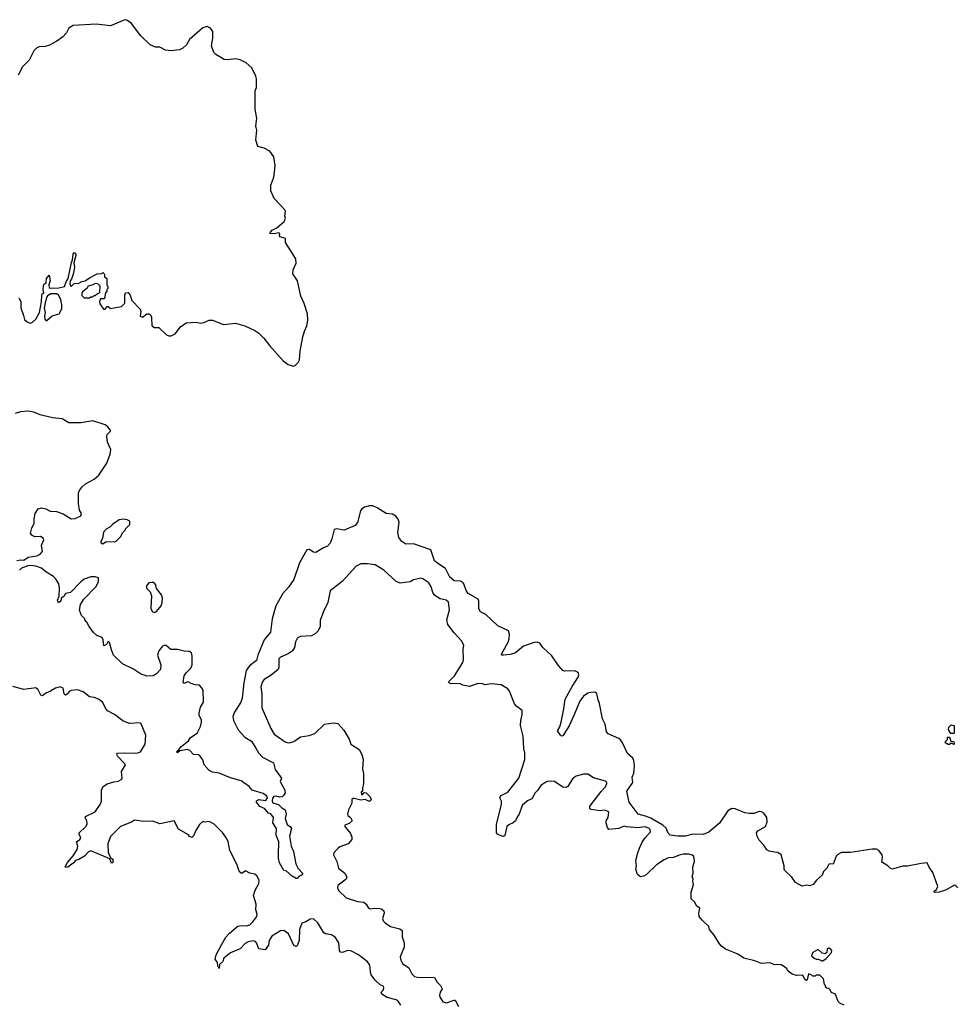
# Model space of a CAD drawing. Extents: x 2240384 to 2404287, y 351326 to 526670.
# Tile 246 of 256: x 2301488 to 2310030, y 513934 to 522904. Entities that reach past the tile are written whole.
import ezdxf

# ---------------------------------------------------------------- set-up
doc = ezdxf.new("R2010")
doc.units = 0

msp = doc.modelspace()

# ---------------------------------------------------------------- linework, layer by layer
at = {"layer": '0CON20XD'}
for points in [[(2301522.5, 520207.5), (2301531.7, 520171.7), (2301555, 520150), (2301573, 520143), (2301585, 520140), (2301605, 520147.5), (2301635, 520176.7), (2301667.5, 520235), (2301687.3, 520332.7), (2301688.8, 520395), (2301693.3, 520406.7), (2301707.5, 520415), (2301700, 520445), (2301703, 520477), (2301708.8, 520491.2), (2301729.2, 520510.8), (2301732.7, 520547.3), (2301755, 520577.5), (2301764.3, 520525.7), (2301752, 520488), (2301755, 520463.8), (2301765, 520456.7), (2301845, 520460), (2301896.4, 520473.6), (2301911.2, 520515), (2301930, 520545), (2301958.8, 520691.2), (2301970, 520715), (2301973.2, 520766.8), (2301985, 520781.2), (2301996.9, 520776.9), (2301998.9, 520755), (2301981.7, 520688.3), (2301985.6, 520645), (2301974.2, 520585), (2301959.5, 520540.5), (2301946.7, 520523.3), (2301944.3, 520495), (2301955, 520472.5), (2301985, 520500), (2302025, 520502.5), (2302055, 520517.5), (2302085, 520523.3), (2302125, 520553.3), (2302193, 520587), (2302235, 520590), (2302245, 520600), (2302260, 520585), (2302261.7, 520561.7), (2302280, 520545), (2302280, 520485), (2302290, 520475), (2302290, 520455), (2302280, 520445), (2302280, 520425), (2302270, 520415), (2302260, 520365), (2302255, 520360), (2302225, 520360), (2302214, 520335), (2302218, 520315), (2302250, 520265), (2302265, 520267.5), (2302285, 520290), (2302295, 520290), (2302315, 520272.5), (2302415, 520290), (2302445, 520320), (2302446.4, 520393.6), (2302452.5, 520415), (2302475, 520418.8), (2302493.9, 520393.9), (2302510, 520345), (2302585.9, 520265.9), (2302591.2, 520245), (2302585, 520203.3), (2302605, 520193.3), (2302645, 520222.5), (2302665, 520222.5), (2302680, 520215), (2302687.5, 520195), (2302690, 520115), (2302715, 520100), (2302755, 520100), (2302823.6, 520033.6), (2302845, 520022.5), (2302866.4, 520023.6), (2302905, 520042.5), (2302953.6, 520106.4), (2303005, 520142.5), (2303095, 520146.7), (2303135, 520140), (2303166.4, 520143.6), (2303213.6, 520166.4), (2303243, 520167), (2303345, 520127.5), (2303455, 520140), (2303540, 520115), (2303630.7, 520070.7), (2303665, 520046.7), (2303711.2, 520001.2), (2303764.3, 519934.3), (2303887.5, 519795), (2303933.6, 519763.6), (2303978.3, 519748.3), (2303997, 519753), (2304025, 519780), (2304036.7, 519805), (2304043.8, 519885), (2304068, 520015), (2304081.2, 520065), (2304103.8, 520115), (2304113.8, 520165), (2304110, 520225), (2304079.5, 520319.5), (2304048.8, 520385), (2304017.5, 520525), (2303977, 520587), (2303980, 520625), (2304007.5, 520685), (2304002.5, 520725), (2303908.8, 520875), (2303910, 520910), (2303860, 520925), (2303853.8, 520935), (2303857.5, 520955), (2303845, 520963.3), (2303805, 520952), (2303767.5, 520955), (2303768.8, 520965), (2303788.6, 520985), (2303831.2, 521008.8), (2303895.9, 521064.1), (2303910, 521095), (2303904, 521115), (2303908, 521158), (2303901.7, 521171.7), (2303805.7, 521275.7), (2303776, 521345), (2303776, 521395), (2303802.1, 521467.9), (2303809.5, 521515), (2303814.4, 521575), (2303804.2, 521655), (2303765, 521705.8), (2303715, 521732.5), (2303658, 521748), (2303638.8, 521805), (2303646.7, 521896.7), (2303637.5, 521935), (2303648.8, 522005), (2303634, 522085), (2303633.9, 522253.9), (2303643.8, 522285), (2303644, 522365), (2303638.7, 522388.7), (2303602.5, 522465), (2303551.2, 522511.2), (2303495, 522538), (2303457.7, 522547.7), (2303385, 522538), (2303349.5, 522539.5), (2303275, 522586.7), (2303256.7, 522605), (2303236.1, 522666.1), (2303248, 522735), (2303246.2, 522795), (2303225.7, 522825.7), (2303195, 522840), (2303155, 522830), (2303035, 522722.9), (2303006.9, 522675), (2302975.3, 522644.7), (2302945, 522630), (2302865, 522618.4), (2302816.9, 522626.9), (2302765, 522651.9), (2302724.6, 522654.6), (2302675, 522674.3), (2302590, 522755), (2302505, 522869.2), (2302465, 522898.9), (2302445, 522903.5), (2302315, 522846.4), (2302185, 522863.4), (2301975, 522850.8), (2301934.5, 522825), (2301913.8, 522785), (2301877.9, 522745), (2301825, 522707), (2301758.7, 522671.3), (2301719.6, 522660.4), (2301665, 522656.2), (2301644, 522646), (2301615, 522619.2), (2301572.7, 522535), (2301513.5, 522475), (2301475, 522398)], [(2302125, 520370), (2302135, 520380), (2302155, 520380), (2302165, 520390), (2302175, 520390), (2302195, 520410), (2302208.3, 520411.7), (2302218.3, 520421.7), (2302220, 520475), (2302198.3, 520498.3), (2302175, 520500), (2302155, 520487.5), (2302110, 520475), (2302100, 520455), (2302060, 520425), (2302050, 520395), (2302075, 520370), (2302125, 520370)], [(2301478.3, 520368.3), (2301497, 520337), (2301498.3, 520278.3), (2301522.5, 520207.5)], [(2301735, 520162.5), (2301784.2, 520205.8), (2301846.4, 520223.6), (2301871.7, 520268.3), (2301872.5, 520305), (2301863.3, 520353.3), (2301840, 520395), (2301825, 520407.5), (2301772.5, 520405), (2301742, 520388), (2301735, 520377.5), (2301718.1, 520325), (2301711.2, 520275), (2301720, 520235), (2301713.5, 520205), (2301716.7, 520175), (2301725, 520162.5), (2301735, 520162.5)], [(2301462.1, 517977.9), (2301495, 517983.8), (2301525, 517980), (2301565, 518008), (2301645, 518018), (2301673.3, 518035), (2301695, 518060), (2301687.5, 518115), (2301706.1, 518163.9), (2301700.7, 518180.7), (2301676.1, 518196.1), (2301625, 518193.3), (2301597, 518207), (2301587.5, 518225), (2301596.7, 518275), (2301620, 518315), (2301618.8, 518355), (2301628.8, 518405), (2301655, 518446.2), (2301685, 518458), (2301725, 518448.8), (2301765, 518426), (2301822.3, 518422.3), (2301885, 518402.5), (2301955, 518356.2), (2301991.7, 518358.3), (2302045.7, 518385), (2302052, 518405), (2302033.8, 518435), (2302023.8, 518495), (2302023.9, 518593.9), (2302032, 518615), (2302053.8, 518645), (2302085.9, 518674.1), (2302165, 518718.8), (2302208.8, 518755), (2302280, 518865), (2302311.2, 518945), (2302314.1, 518965.9), (2302318.3, 518988.3), (2302288, 519055), (2302280.8, 519105), (2302286, 519125), (2302314.3, 519155), (2302314.4, 519165), (2302289.1, 519195), (2302265, 519211.8), (2302155, 519249.1), (2302045, 519230.8), (2301935, 519229.6), (2301875, 519265.9), (2301785, 519277.8), (2301675, 519304.7), (2301615, 519328.1), (2301563.4, 519336.6), (2301495, 519332), (2301445, 519317.2)], [(2310035, 515001.2), (2310025, 514998.8), (2310016.5, 515015), (2310005, 515019.4), (2309922.5, 514975), (2309865, 514954.6), (2309823.6, 514953.6), (2309820, 514965), (2309840, 514980), (2309852.5, 515007.5), (2309805.8, 515135), (2309772.7, 515182.7), (2309755, 515221.2), (2309700, 515215), (2309575, 515192.5), (2309535, 515192), (2309435, 515163.8), (2309420.5, 515170.5), (2309397.5, 515195), (2309347.5, 515225), (2309342.5, 515235), (2309348.6, 515271.4), (2309344.2, 515295), (2309315, 515334.2), (2309295, 515346.5), (2309255, 515346.2), (2309055.7, 515315.7), (2308975, 515315.8), (2308940.3, 515299.7), (2308927.3, 515282.7), (2308899.3, 515210.7), (2308867, 515213), (2308856.1, 515203.9), (2308843.3, 515176.7), (2308810.8, 515145), (2308799.4, 515110.6), (2308746.7, 515065), (2308716.7, 515025), (2308687.7, 515012.3), (2308655, 515020), (2308615, 515010), (2308555, 515042), (2308521.4, 515091.4), (2308456.7, 515155), (2308451.2, 515165), (2308453.8, 515195), (2308426.7, 515295), (2308395, 515316.7), (2308365, 515321.2), (2308315, 515328.8), (2308295, 515340), (2308266.7, 515385), (2308225, 515430), (2308206.2, 515465), (2308201.2, 515495), (2308213.3, 515515), (2308283.3, 515555), (2308298.8, 515595), (2308294.1, 515634.1), (2308283.8, 515655), (2308266.7, 515675), (2308245, 515686.2), (2308225, 515688.8), (2308175, 515672), (2308135, 515670.8), (2308095, 515677.8), (2308005, 515715.6), (2307975, 515716.7), (2307940, 515695), (2307863.1, 515585), (2307765, 515502.9), (2307715, 515480), (2307616.7, 515483.3), (2307555, 515466.4), (2307484.6, 515464.6), (2307415, 515474.3), (2307395, 515492), (2307377.3, 515537.2), (2307348.2, 515565), (2307239, 515629), (2307188.3, 515648.3), (2307123.1, 515665), (2307040, 515775), (2307018.2, 515875), (2307072.3, 515955), (2307067.4, 516002.6), (2307081.4, 516038.6), (2307090.4, 516105), (2307081.6, 516155), (2307072.5, 516175), (2307025, 516218.5), (2306980.3, 516315), (2306961.7, 516341.7), (2306945, 516355.2), (2306849, 516399), (2306834.8, 516414.8), (2306823.1, 516485), (2306796.1, 516535), (2306770.9, 516675), (2306756.4, 516706.4), (2306745, 516766.2), (2306727.8, 516777.8), (2306692.5, 516775), (2306665, 516766.7), (2306625, 516739.4), (2306591.8, 516695), (2306534.7, 516565), (2306495, 516471.9), (2306435, 516380), (2306425, 516376.7), (2306414.1, 516384.1), (2306387.1, 516425), (2306409.1, 516460.9), (2306420.9, 516505), (2306446.4, 516625), (2306458.3, 516715), (2306520.2, 516829.8), (2306575.4, 516915), (2306582.1, 516935), (2306575, 516955.4), (2306545, 516972.2), (2306455, 516969.2), (2306436.2, 516976.2), (2306392.8, 517022.8), (2306335, 517106.9), (2306254.4, 517185), (2306225.6, 517225), (2306205, 517233.6), (2306175, 517229.2), (2306078.1, 517195), (2306005, 517134.3), (2305955, 517121.1), (2305894.4, 517115.6), (2305883.8, 517115), (2305878.1, 517125), (2305937.1, 517232.9), (2305947, 517263), (2305950.5, 517305), (2305940.6, 517335), (2305842.9, 517382.9), (2305735, 517483.5), (2305685, 517509.5), (2305669.7, 517535), (2305671.8, 517605), (2305665, 517625.6), (2305575, 517675.4), (2305555, 517704.4), (2305535, 517763.8), (2305525, 517776.9), (2305505, 517787.8), (2305445, 517791.9), (2305405, 517825.8), (2305366.9, 517905), (2305305, 517942.5), (2305267.1, 517975), (2305233.4, 518073.4), (2305075, 518130), (2305005, 518124.5), (2304969.6, 518149.6), (2304942.2, 518185), (2304933.2, 518233.2), (2304945.8, 518325), (2304935, 518354.4), (2304915, 518379.6), (2304885, 518398.9), (2304825, 518405.7), (2304745, 518456.4), (2304705, 518473.4), (2304675, 518474.8), (2304628.6, 518461.4), (2304605, 518446.9), (2304591.2, 518428.8), (2304565, 518324), (2304545, 518296.2), (2304445, 518253.4), (2304375, 518265.5), (2304351.7, 518258.3), (2304332.9, 518175), (2304315.5, 518134.5), (2304292.9, 518107.1), (2304255, 518091.9), (2304185, 518049.2), (2304165, 518052), (2304125, 518076), (2304105, 518073.8), (2304035.7, 517955), (2303984.2, 517805), (2303937.9, 517735), (2303885, 517677.6), (2303820.9, 517565), (2303787.3, 517445), (2303771.1, 517325), (2303716, 517255), (2303658, 517115), (2303645, 517065.8), (2303582.5, 517017.5), (2303552, 516975), (2303528.9, 516861.1), (2303515, 516723.3), (2303502.2, 516685), (2303445, 516594.3), (2303428.9, 516555), (2303435, 516518.8), (2303479.2, 516435), (2303537.6, 516367.6), (2303600, 516330), (2303637.6, 516267.6)], [(2302245, 518130), (2302275, 518150), (2302355, 518147.5), (2302365, 518152.5), (2302407.5, 518195), (2302425, 518230), (2302450, 518255), (2302450, 518265), (2302490, 518305), (2302490, 518335), (2302467, 518347), (2302435, 518352.5), (2302395, 518346.7), (2302335, 518307.5), (2302308.8, 518281.2), (2302275, 518262.5), (2302252.5, 518235), (2302241.7, 518178.3), (2302222.5, 518145), (2302231.7, 518131.7), (2302245, 518130)], [(2303637.6, 516267.6), (2303664, 516225), (2303698.8, 516185), (2303799.2, 516135), (2303815, 516073.3), (2303872.5, 515995), (2303860, 515965), (2303903.3, 515885), (2303905, 515860), (2303892.5, 515835), (2303880, 515825), (2303855, 515821.4), (2303825, 515830.5), (2303803.3, 515826.7), (2303789.5, 515810.5), (2303787.2, 515785), (2303795, 515767.8), (2303845.8, 515755), (2303874.4, 515724.4), (2303906.2, 515705), (2303916.2, 515665), (2303907.5, 515625), (2303923, 515573), (2303955, 515552), (2303963.3, 515535), (2303946.2, 515465), (2303960.6, 515375), (2303982, 515325), (2304003.6, 515213.6), (2304025, 515170), (2304067.5, 515125), (2304055, 515110), (2304030.7, 515099.3), (2304015, 515080), (2304005, 515080), (2303970.7, 515100.7), (2303917, 515147), (2303895, 515152.5), (2303855, 515222.5), (2303844.3, 515264.3), (2303844.3, 515295), (2303847.5, 515415), (2303825.6, 515475), (2303826.8, 515536.8), (2303792.9, 515587.1), (2303800, 515635), (2303775, 515668), (2303753.8, 515675), (2303716.7, 515716.7), (2303675, 515737.1), (2303643.9, 515775), (2303645, 515788), (2303661.8, 515798.2), (2303728.7, 515791.3), (2303745.9, 515815), (2303739.9, 515829.9), (2303705, 515853.1), (2303606.5, 515885), (2303579.2, 515919.2), (2303505, 515969.7), (2303408.1, 515998.1), (2303305, 516038.6), (2303245, 516050), (2303214.7, 516064.7), (2303167.1, 516115), (2303155, 516160), (2303132.5, 516195), (2303117.5, 516205), (2303070.5, 516210.5), (2303037.5, 516245), (2303015, 516253.8), (2302945.8, 516244.2), (2302925, 516224), (2302916.7, 516235), (2302926.4, 516243.6), (2302938.3, 516251.7), (2302955, 516280.6), (2303024, 516335), (2303045, 516364.2), (2303105, 516403.8), (2303134.2, 516465), (2303144.2, 516505), (2303143.8, 516525), (2303123.3, 516563.3), (2303121.4, 516585), (2303135, 516640), (2303163.2, 516686.8), (2303160.6, 516795), (2303145, 516821.2), (2303125, 516840), (2303085, 516843.3), (2303050, 516855), (2303029.3, 516869.3), (2303015, 516870), (2302985, 516856.7), (2302976.4, 516866.4), (2302987.5, 516925), (2303005, 516952.5), (2303046.7, 516995), (2303060, 517025), (2303060, 517105), (2303052.5, 517135), (2303035, 517147.5), (2302985, 517150), (2302925, 517166.7), (2302865, 517167.5), (2302821.7, 517201.7), (2302805, 517202.5), (2302790, 517195), (2302756.7, 517155), (2302743.3, 517115), (2302772.5, 517025), (2302770, 516985), (2302732.5, 516945), (2302705, 516926.7), (2302645, 516922), (2302587.5, 516945), (2302525.9, 516985.9), (2302425, 517036.2), (2302342.5, 517115), (2302323, 517163), (2302305, 517230), (2302295, 517242.5), (2302277.1, 517212.9), (2302255, 517200), (2302248, 517255), (2302237.5, 517275), (2302190, 517295), (2302160.7, 517320.7), (2302120, 517375), (2302100, 517415), (2302080, 517435), (2302080, 517445), (2302050, 517475), (2302032.5, 517525), (2302042.5, 517575), (2302072.5, 517625), (2302185, 517740), (2302206.7, 517785), (2302205, 517820), (2302175, 517827.5), (2302135, 517826.7), (2302075, 517806.7), (2302045, 517783.3), (2301950, 517685), (2301905, 517677.5), (2301889.7, 517650.3), (2301866.7, 517635), (2301862.5, 517605), (2301840.7, 517590.7), (2301833.1, 517615), (2301848.3, 517651.7), (2301850, 517725), (2301843.3, 517765), (2301820, 517805), (2301795, 517830), (2301725, 517873.3), (2301685.9, 517905.9), (2301635, 517923.8), (2301585, 517930), (2301560.7, 517929.3), (2301503, 517907), (2301485, 517890)], [(2306066.2, 516573.8), (2306065, 516610), (2306017, 516647), (2305995, 516672.5), (2305950, 516785), (2305935, 516807.5), (2305875, 516843.3), (2305785, 516853.3), (2305725, 516843.3), (2305705, 516853.8), (2305665, 516856.2), (2305585, 516828.8), (2305525, 516842.5), (2305495, 516856), (2305415.7, 516854.3), (2305394.3, 516864.3), (2305401.1, 516878.9), (2305450, 516925), (2305523.9, 517046.1), (2305530, 517075), (2305526.7, 517165), (2305532.5, 517205), (2305512.5, 517245), (2305445, 517317.5), (2305388, 517395), (2305378.8, 517435), (2305403.9, 517526.1), (2305395, 517597.5), (2305372.5, 517615), (2305318.9, 517628.9), (2305269.2, 517659.2), (2305251.9, 517685), (2305235, 517736.7), (2305215, 517773.3), (2305160.7, 517810.7), (2305145, 517816.7), (2305075, 517801.2), (2305045, 517783.8), (2304955, 517770), (2304916.4, 517786.4), (2304805, 517887.5), (2304726.4, 517936.4), (2304655, 517946.7), (2304597, 517947), (2304552.5, 517925), (2304426.7, 517785), (2304315, 517700), (2304293.8, 517595), (2304255, 517512.5), (2304225, 517430), (2304224.3, 517375), (2304205.4, 517334.6), (2304180.3, 517309.7), (2304145, 517291.8), (2304045, 517284.2), (2304017.3, 517272.7), (2304000, 517235), (2303990.6, 517185), (2303974.2, 517155), (2303933.4, 517126.6), (2303864.3, 517095.7), (2303849.5, 517080.5), (2303850, 517005), (2303841.2, 516985), (2303778.7, 516931.3), (2303715, 516893.8), (2303700.8, 516875), (2303685.8, 516825), (2303693, 516763), (2303692.5, 516635), (2303776, 516445), (2303806, 516395), (2303905, 516324.3), (2303933.9, 516316.1), (2303955, 516317.5), (2303985, 516327.1), (2304045, 516370), (2304125, 516382.5), (2304175, 516402), (2304265, 516485.7), (2304345, 516499.2), (2304385, 516490.6), (2304441.7, 516431.7), (2304490.3, 516350.3), (2304504, 516304), (2304580, 516255), (2304605, 516210), (2304616.2, 516165), (2304610, 516075), (2304618.8, 516035), (2304621.2, 515945), (2304611.7, 515901.7), (2304610, 515875), (2304600, 515865), (2304602.5, 515845), (2304607.5, 515842.5), (2304626.7, 515863.3), (2304645, 515860), (2304682, 515825), (2304690, 515795), (2304675, 515781.2), (2304635, 515800), (2304597, 515793), (2304535, 515810), (2304525, 515810), (2304515, 515800), (2304513.3, 515765), (2304484.1, 515705.9), (2304473.3, 515665), (2304476.7, 515655), (2304500.8, 515635), (2304517.5, 515605), (2304488.3, 515581.7), (2304450, 515565), (2304451.2, 515555), (2304500.3, 515490.3), (2304514, 515455), (2304513.8, 515435), (2304480, 515395), (2304405, 515368), (2304385.7, 515354.3), (2304350, 515315), (2304345.7, 515295), (2304375.9, 515235.9), (2304393.6, 515173.6), (2304449.7, 515129.7), (2304469.2, 515095), (2304462.5, 515075), (2304387.1, 515015), (2304382.2, 514995), (2304395, 514967.1), (2304462.5, 514905), (2304565, 514868.8), (2304623, 514863), (2304644.4, 514845), (2304665, 514810), (2304685, 514804.3), (2304718.1, 514808.1), (2304767.6, 514807.6), (2304785, 514802.5), (2304805, 514786.7), (2304807.1, 514765), (2304793.3, 514715), (2304798.6, 514695), (2304817.1, 514675), (2304865, 514643.6), (2304950.8, 514620.8), (2304970.8, 514605), (2304971.3, 514548.7), (2304990, 514495), (2304990.9, 514455), (2304954.6, 514365), (2304961.2, 514335), (2304976.7, 514305), (2305032.9, 514265), (2305060.5, 514210.5), (2305085, 514188.1), (2305111.7, 514181.7), (2305266.9, 514176.9), (2305291.8, 514135), (2305321.5, 514105), (2305336.2, 514075), (2305318.6, 514045), (2305312, 514015), (2305317.5, 513995), (2305342.9, 513955), (2305375, 513945.8), (2305445, 513971.2), (2305455, 513970), (2305485, 513912.5)], [(2302715, 517502.5), (2302735, 517512.5), (2302775, 517562.5), (2302786.2, 517595), (2302790, 517635), (2302780, 517665), (2302733, 517723), (2302727.5, 517755), (2302710, 517775), (2302687, 517777), (2302665, 517772.5), (2302650.7, 517759.3), (2302642.5, 517745), (2302642.5, 517725), (2302675, 517690), (2302687.5, 517655), (2302683.6, 517543.6), (2302693.6, 517513.6), (2302715, 517502.5)], [(2304960.5, 513925), (2304935, 513963.3), (2304916, 513975), (2304836.2, 513995), (2304787.3, 514025), (2304781.2, 514045), (2304801.2, 514065), (2304805.8, 514085.8), (2304798.1, 514098.1), (2304772.5, 514112.5), (2304725, 514154), (2304690.8, 514200.8), (2304682.6, 514225), (2304682.1, 514272.1), (2304675, 514296.9), (2304653.6, 514325), (2304573.2, 514385), (2304505, 514421.8), (2304477.5, 514425), (2304425, 514405.4), (2304409.3, 514409.3), (2304401, 514425), (2304394.2, 514495), (2304365, 514542.2), (2304327.3, 514567.3), (2304275, 514576.3), (2304259.5, 514585), (2304205, 514675.3), (2304165, 514712.1), (2304135, 514710.4), (2304095, 514685.5), (2304057.3, 514672.7), (2304037.8, 514615), (2304034.4, 514515), (2304015, 514466.7), (2304005, 514461.2), (2303985, 514470), (2303937.3, 514575), (2303895, 514607.5), (2303865, 514601.9), (2303785, 514554.4), (2303759.6, 514515), (2303755, 514473.8), (2303725, 514430), (2303665, 514440), (2303645, 514494), (2303634.7, 514504.7), (2303615, 514511.2), (2303567.9, 514502.1), (2303542.4, 514487.6), (2303495, 514440), (2303407.5, 514402.5), (2303347.5, 514355), (2303337.5, 514325), (2303307.5, 514295), (2303305, 514260), (2303292.5, 514285), (2303290, 514315), (2303268.8, 514345), (2303277.8, 514385), (2303325, 514474.3), (2303364.7, 514545.3), (2303397.9, 514582.1), (2303475, 514645.6), (2303505, 514651.9), (2303555, 514648.8), (2303585, 514658.9), (2303612.9, 514685), (2303648.2, 514735), (2303649.6, 514755), (2303640, 514795), (2303643.1, 514846.9), (2303618.6, 514925), (2303634.4, 514975), (2303665.7, 515035), (2303670, 515065), (2303648.8, 515105), (2303628.8, 515118.8), (2303585, 515128), (2303545, 515148.8), (2303515, 515127.5), (2303505, 515127.5), (2303483.9, 515153.9), (2303476.7, 515175), (2303465, 515210), (2303402.5, 515335), (2303386.4, 515416.4), (2303367, 515457), (2303335, 515500), (2303260, 515575), (2303215, 515600), (2303175, 515592.5), (2303155, 515600), (2303127, 515573), (2303091.7, 515518.3), (2303070.7, 515469.3), (2303055, 515452.5), (2303035, 515462.5), (2303025, 515477.5), (2302935, 515530), (2302895, 515606.7), (2302765, 515576.7), (2302702, 515602), (2302615, 515600), (2302535, 515612.5), (2302505, 515594), (2302405.9, 515554.1), (2302315, 515462.5), (2302291.2, 515395), (2302293.3, 515315), (2302319.3, 515269.3), (2302337.5, 515255), (2302335, 515223.3), (2302325, 515220), (2302308, 515258), (2302135, 515332.5), (2302115, 515323.3), (2302076.9, 515283.1), (2302027.4, 515252.6), (2301995, 515244.2), (2301975, 515220.8), (2301925, 515183.8), (2301905, 515180), (2301902.5, 515185), (2301924, 515225), (2301975, 515285.8), (2302010.8, 515345), (2302016, 515375), (2302006.2, 515415), (2302036, 515435), (2302045, 515450), (2302028.8, 515485), (2302030, 515495), (2302090, 515555), (2302100.8, 515575), (2302098.6, 515605), (2302084.3, 515635), (2302086, 515645), (2302175, 515687.1), (2302220, 515755), (2302232.9, 515785), (2302231.4, 515885), (2302245.7, 515915), (2302285, 515942.5), (2302345, 515961.9), (2302385, 515965.7), (2302418, 515985), (2302422, 515995), (2302415.9, 516054.1), (2302450, 516115), (2302446.7, 516125), (2302380, 516195), (2302371.7, 516218.3), (2302377, 516223), (2302445.3, 516224.7), (2302540.9, 516220.9), (2302565, 516223.8), (2302586.9, 516235), (2302630, 516305), (2302637.5, 516385), (2302595, 516490), (2302585, 516497.5), (2302485, 516493.3), (2302426.4, 516516.4), (2302352.5, 516575), (2302288.3, 516608.3), (2302275, 516622.5), (2302243.3, 516685), (2302204.2, 516714.2), (2302165, 516730), (2302125, 516736), (2302065, 516780), (2302015, 516797.5), (2301955, 516792), (2301937, 516783), (2301921.4, 516758.6), (2301905, 516749.2), (2301892.6, 516762.6), (2301885, 516812.5), (2301855, 516826.2), (2301815, 516814), (2301766.7, 516785), (2301725, 516768.6), (2301695, 516743.3), (2301679.6, 516749.6), (2301657.3, 516797.3), (2301635, 516816.7), (2301525, 516801.2), (2301425, 516828.8)], [(2309000, 513925), (2308960, 513945), (2308945, 513960), (2308920, 514025), (2308885, 514040), (2308868.3, 514068.3), (2308858.3, 514078.3), (2308841.7, 514081.7), (2308830, 514095), (2308830, 514105), (2308820, 514115), (2308810, 514165), (2308778.3, 514198.3), (2308745, 514200), (2308735, 514190), (2308715, 514190), (2308705, 514200), (2308675, 514210), (2308662, 514158), (2308655, 514150), (2308639.7, 514159.7), (2308625, 514192.5), (2308615, 514200), (2308565, 514197.5), (2308525, 514207.5), (2308487.5, 514235), (2308476.4, 514256.4), (2308456.4, 514276.4), (2308425, 514292.5), (2308395, 514297.5), (2308363.6, 514293.6), (2308325, 514312.5), (2308245, 514306.7), (2308185, 514330), (2308084.2, 514354.2), (2308054, 514374), (2308023.9, 514393.9), (2307917.5, 514435), (2307883, 514463), (2307863.8, 514485), (2307816.2, 514565), (2307771.2, 514615), (2307765, 514642.5), (2307705, 514698.8), (2307679.4, 514735), (2307673.8, 514765), (2307685, 514810), (2307655, 514830), (2307638, 514865), (2307603.9, 514896.1), (2307606, 514955), (2307627.5, 515025), (2307620, 515055), (2307622.5, 515075), (2307613.3, 515095), (2307622.3, 515127.7), (2307621.2, 515185), (2307636.2, 515235), (2307633.3, 515265), (2307625, 515282.5), (2307613.6, 515293.6), (2307585, 515301.2), (2307535, 515300.6), (2307495, 515291.4), (2307445, 515270), (2307395, 515267.1), (2307358.8, 515251.2), (2307288.8, 515205), (2307195, 515112.9), (2307175, 515100), (2307145, 515094), (2307115, 515116.7), (2307100.6, 515165), (2307105.7, 515195), (2307100.8, 515245), (2307117.8, 515315), (2307135.6, 515355), (2307159.5, 515410.5), (2307185, 515451.2), (2307234.2, 515505.8), (2307232.5, 515525), (2307224, 515535), (2307185, 515551.1), (2307115, 515542.2), (2307015, 515550.8), (2306995, 515557.5), (2306945, 515536.7), (2306855, 515527.5), (2306842.5, 515545), (2306830.8, 515585), (2306832, 515605), (2306850, 515635), (2306855, 515687.5), (2306815, 515702.5), (2306775, 515697.5), (2306695, 515707.5), (2306682.5, 515715), (2306683.3, 515735), (2306693.3, 515755), (2306785, 515873.8), (2306826, 515915), (2306837.5, 515945), (2306837.5, 515955), (2306826.1, 515966.1), (2306716.1, 515996.1), (2306665, 516030), (2306625, 516030), (2306558.3, 516011.7), (2306539.5, 516000.5), (2306525, 515987.5), (2306483, 515917), (2306465, 515907.5), (2306435, 515912.5), (2306360, 515965), (2306306.4, 515966.4), (2306282.3, 515957.7), (2306235, 515925.8), (2306205, 515881.2), (2306185, 515858.8), (2306154.2, 515805), (2306115, 515787.5), (2306066.2, 515745), (2306039.4, 515665), (2306022.5, 515645), (2306004.5, 515605.5), (2305985, 515586.2), (2305945, 515570), (2305926.2, 515555), (2305908, 515472), (2305895, 515463.8), (2305880, 515465), (2305840, 515485), (2305832.5, 515495), (2305831.1, 515575), (2305878.5, 515755), (2305876.5, 515785), (2305863.3, 515815), (2305865.6, 515825), (2305875, 515835.5), (2305935, 515865.8), (2306035.7, 515995), (2306091.1, 516165), (2306090.6, 516225), (2306081.4, 516265), (2306073.8, 516375), (2306050, 516475), (2306052.3, 516517.7), (2306066.2, 516573.8)], [(2309995, 516400), (2309971.7, 516401.7), (2309950, 516435), (2309951.7, 516458.3), (2309975, 516480), (2310000, 516475), (2310000, 516405), (2309995, 516400)], [(2309995, 516300), (2309985, 516310), (2309965, 516310), (2309958.3, 516301.7), (2309945, 516300), (2309938.3, 516308.3), (2309921.7, 516311.7), (2309921.7, 516328.3), (2309940, 516345), (2309941.7, 516368.3), (2309958.3, 516368.3), (2309971.7, 516331.7), (2309998.3, 516328.3), (2310000, 516305), (2309995, 516300)], [(2308795, 514330), (2308805, 514331.2), (2308835, 514351.2), (2308883.3, 514405), (2308886.7, 514425), (2308870.7, 514440.7), (2308855, 514446.7), (2308845, 514437.5), (2308840, 514405), (2308825, 514392.5), (2308799.3, 514399.3), (2308765, 514430), (2308755, 514430), (2308712.5, 514405), (2308702.5, 514375), (2308726.7, 514355), (2308745, 514346.2), (2308766.4, 514346.4), (2308795, 514330)]]:
    msp.add_lwpolyline(points, dxfattribs=at)

doc.saveas('drawing.dxf')
